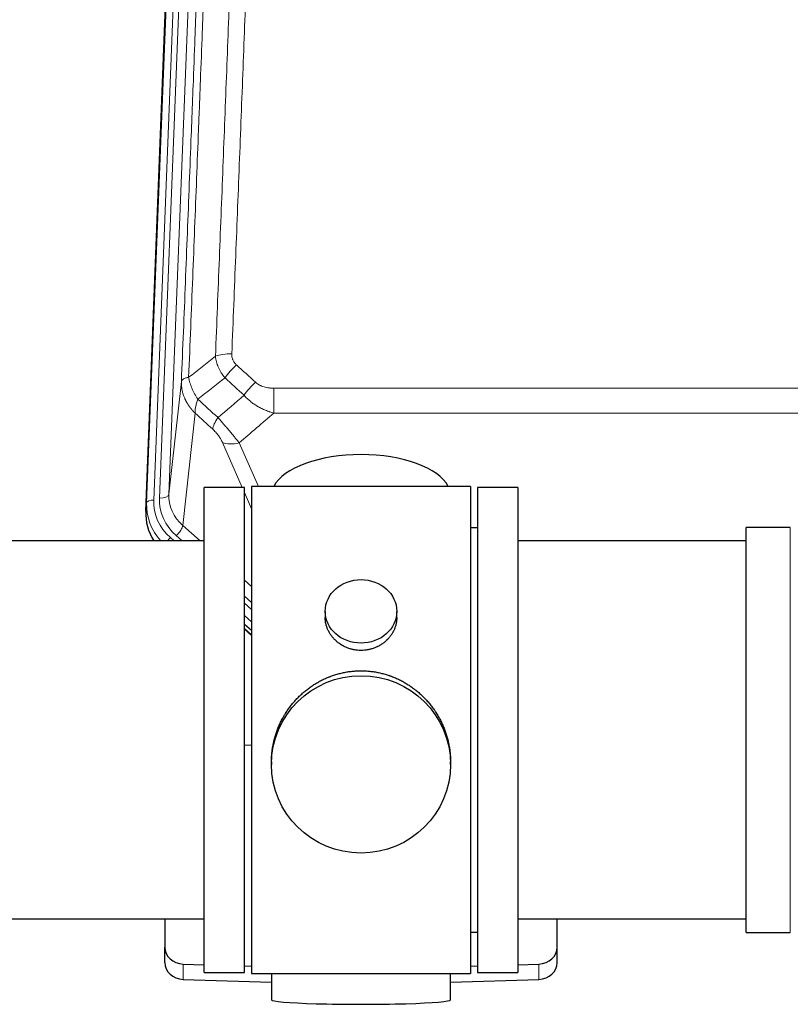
# Model space of a CAD drawing. Header units: inches. Extents: x 0 to 23760, y -13 to 16800.
# Tile 53 of 256: x 4605 to 4929, y 7838 to 8252. Entities that reach past the tile are written whole.
import ezdxf

# ---------------------------------------------------------------- set-up
doc = ezdxf.new("R2010")
doc.units = ezdxf.units.IN
doc.layers.add('1', color=7, linetype='Continuous', true_color=0xffffff)

msp = doc.modelspace()

# ---------------------------------------------------------------- linework, layer by layer
at = {"layer": '1', "color": 110, "linetype": 'Continuous', "lineweight": 13}
for p, q in [((4658.372, 8048.828), (4671.483, 8381.85)), ((4674.477, 8383.07), (4661.366, 8050.048)), ((4663.758, 8050.884), (4676.824, 8382.777)), ((4680.816, 8384.404), (4667.75, 8052.51)), ((4667.75, 8052.51), (4672.998, 8099.916)), ((4711.927, 8097.116), (4945.1, 8097.116)), ((4711.927, 8097.116), (4711.927, 8086.685)), ((4678.812, 8086.565), (4673.588, 8039.365)), ((4945.1, 8086.685), (4711.927, 8086.685)), ((4698.551, 8055.383), (4690.239, 8074.315)), ((4697.301, 8074.165), (4705.358, 8055.813)), ((4702.514, 8046.358), (4699.514, 8053.19)), ((4657.992, 8045.39), (4658.372, 8048.828)), ((4673.588, 8039.365), (4680.895, 8032.883)), ((4929.014, 8028.912), (4929.014, 8038.533)), ((4668.371, 8034.274), (4669.939, 8032.883)), ((4670.763, 8035.109), (4673.272, 8032.883)), ((4929.014, 7868.233), (4929.014, 8028.912)), ((4699.513, 8016.369), (4702.513, 8013.707)), ((4699.514, 8009.607), (4702.513, 8006.946)), ((4699.514, 8006.65), (4702.513, 8003.989)), ((4702.513, 7998.919), (4699.513, 8001.579)), ((4699.513, 7996.071), (4702.513, 7993.411)), ((4673.734, 7848.466), (4673.734, 7854.931)), ((4823.293, 7848.466), (4823.293, 7854.931))]:
    msp.add_line(p, q, dxfattribs=at)
at = {"layer": '1', "color": 2, "linetype": 'Continuous', "lineweight": 25}
for p, q in [((4657.992, 8045.39), (4671.109, 8378.592)), ((4682.514, 7851.383), (4682.514, 8055.383)), ((4699.514, 8055.383), (4682.514, 8055.383)), ((4699.514, 7851.383), (4699.514, 8055.383)), ((4702.514, 8055.813), (4702.514, 7850.953)), ((4794.514, 8055.813), (4702.514, 8055.813)), ((4794.514, 8055.813), (4794.514, 7850.953)), ((4814.514, 8055.383), (4797.514, 8055.383)), ((4797.514, 8055.383), (4797.514, 7851.383)), ((4814.514, 8055.383), (4814.514, 7851.383)), ((4797.514, 8038.383), (4794.514, 8038.383)), ((4929.014, 8038.533), (4910.514, 8038.533)), ((4910.514, 8028.912), (4910.514, 8038.533)), ((4682.514, 8032.883), (4586.514, 8032.883)), ((4910.514, 8032.883), (4814.514, 8032.883)), ((4910.514, 7868.233), (4910.514, 8028.912)), ((4733.466, 8003.252), (4733.466, 8000.679)), ((4763.561, 8000.668), (4763.561, 8003.252)), ((4702.513, 7995.143), (4699.513, 7997.804)), ((4699.513, 7995.804), (4702.513, 7993.143)), ((4702.514, 7946.987), (4699.514, 7946.894)), ((4710.874, 7940.033), (4710.874, 7938.895)), ((4786.153, 7938.895), (4786.153, 7940.032)), ((4586.514, 7873.883), (4682.514, 7873.883)), ((4666.014, 7873.884), (4666.014, 7862.023)), ((4814.514, 7873.883), (4910.514, 7873.883)), ((4831.014, 7862.023), (4831.014, 7873.884)), ((4794.514, 7868.383), (4797.514, 7868.383)), ((4910.514, 7868.233), (4929.014, 7868.233)), ((4666.014, 7855.558), (4666.014, 7862.023)), ((4831.014, 7855.558), (4831.014, 7862.023)), ((4673.734, 7854.931), (4682.514, 7854.659)), ((4699.514, 7854.132), (4702.514, 7854.039)), ((4794.513, 7854.039), (4797.513, 7854.132)), ((4814.513, 7854.659), (4823.293, 7854.931)), ((4673.734, 7848.466), (4710.851, 7847.317)), ((4682.514, 7851.383), (4699.514, 7851.383)), ((4702.514, 7850.953), (4749.81, 7850.953)), ((4710.849, 7850.953), (4710.849, 7839.89)), ((4749.81, 7850.953), (4794.514, 7850.953)), ((4786.177, 7847.317), (4823.293, 7848.466)), ((4786.178, 7839.89), (4786.178, 7850.953)), ((4797.514, 7851.383), (4814.514, 7851.383))]:
    msp.add_line(p, q, dxfattribs=at)
at = {"layer": '1', "color": 110, "linetype": 'Continuous', "lineweight": 13}
for centre, major_axis, ratio, start_param, end_param in [((4694.188, 8107.207), (9.992, -0.404), 0.431453, 1.5882535, 2.3480729), ((4696.16, 8102.614), (-6.729, -7.397), 0.3051216, 4.388767, 5.1358022), ((4704.169, 8095.322), (6.736, 7.391), 0.3030979, 1.2497453, 1.9956357), ((4693.213, 8085.935), (6.719, 7.407), 0.3029797, 1.994528, 2.7400357), ((4697.301, 8080.336), (9.156, 4.02), 0.5833249, 3.617995, 4.4616661), ((4687.777, 8050.165), (-24.034, -0.11), 0.8859493, 6.2442616, 7.0633748), ((4663.758, 8052.731), (-3.997, 0.157), 0.4614673, 1.5889619, 3.1073983), ((4687.777, 8052.012), (-20.033, -0.591), 0.8872905, 6.2219242, 7.0410373), ((4685.385, 8047.944), (27.029, -0.244), 0.8851019, 3.1148362, 3.8326992), ((4661.366, 8048.663), (-2.998, 0.118), 0.4614673, 4.7305545, 6.248991), ((4685.385, 8049.329), (-24.034, -0.11), 0.8859493, 6.2442616, 7.0633748), ((4670.763, 8036.956), (-2.654, -2.992), 0.3265056, 1.2180917, 2.7365282), ((4668.371, 8032.888), (-1.991, -2.244), 0.3265056, 4.3596844, 4.9963838)]:
    msp.add_ellipse(centre, major_axis=major_axis, ratio=ratio, start_param=start_param, end_param=end_param, dxfattribs=at)
at = {"layer": '1', "color": 2, "linetype": 'Continuous', "lineweight": 25}
for centre, major_axis, ratio, start_param, end_param in [((4748.514, 8051.842), (-37.64, 0), 0.4617486, 3.372107, 6.0525728), ((4685.013, 8044.582), (-27.038, -0.124), 0.8859493, 6.2442616, 6.7882167), ((4674.014, 7862.023), (-8, 0), 0.8870108, 0, 1.5358897), ((4823.014, 7862.023), (-8, 0), 0.8870108, 1.6057029, 3.1415927), ((4674.014, 7855.558), (-8, 0), 0.8870108, 0, 1.5358897), ((4823.014, 7855.558), (-8, 0), 0.8870108, 1.6057029, 3.1415927), ((4748.514, 7839.89), (-37.664, 0), 0.0504434, 0, 3.1415927)]:
    msp.add_ellipse(centre, major_axis=major_axis, ratio=ratio, start_param=start_param, end_param=end_param, dxfattribs=at)
for centre, major_axis, ratio in [((4748.514, 8003.252), (15.048, 0), 0.8870108), ((4748.514, 7938.895), (-37.64, 0), 0.9914449)]:
    msp.add_ellipse(centre, major_axis=major_axis, ratio=ratio, dxfattribs=at)
at = {"layer": '1', "color": 110, "linetype": 'Continuous', "lineweight": 13}
for points, knots in [([(4687.305, 8110.564), (4687.863, 8124.377), (4688.965, 8151.872), (4690.575, 8192.724), (4691.618, 8219.698), (4692.39, 8239.831), (4692.773, 8249.873), (4693.152, 8259.878), (4693.404, 8266.54), (4693.529, 8269.867), (4694.153, 8286.481), (4694.645, 8299.702), (4695.372, 8319.426), (4695.612, 8325.982), (4696.088, 8339.056), (4696.324, 8345.574), (4697.027, 8365.072), (4697.949, 8390.919), (4698.841, 8416.464), (4699.279, 8429.162)], [0, 0, 0, 0, 0.125, 0.25, 0.375, 0.375, 0.4375, 0.46875, 0.46875, 0.5, 0.5, 0.625, 0.625, 0.6875, 0.6875, 0.75, 0.75, 0.875, 1, 1, 1, 1]), ([(4706.147, 8430.528), (4705.709, 8417.814), (4704.819, 8392.236), (4703.898, 8366.357), (4703.196, 8346.834), (4702.96, 8340.307), (4702.484, 8327.217), (4702.244, 8320.652), (4701.519, 8300.903), (4701.028, 8287.666), (4700.404, 8271.031), (4700.279, 8267.699), (4700.028, 8261.029), (4699.649, 8251.011), (4699.267, 8240.956), (4698.496, 8220.798), (4697.454, 8193.789), (4695.846, 8152.886), (4694.746, 8125.355), (4694.188, 8111.525)], [0, 0, 0, 0, 0.125, 0.25, 0.25, 0.3125, 0.3125, 0.375, 0.375, 0.5, 0.5, 0.53125, 0.53125, 0.5625, 0.625, 0.625, 0.75, 0.875, 1, 1, 1, 1]), ([(4688.282, 8425.593), (4688.226, 8423.981), (4688.171, 8422.368), (4688.058, 8419.139), (4687.89, 8414.292), (4687.494, 8402.956), (4687.151, 8393.197), (4686.458, 8373.62), (4685.517, 8347.365), (4684.059, 8307.52), (4683.055, 8280.649), (4682.481, 8265.447), (4682.417, 8263.757), (4682.289, 8260.374), (4682.096, 8255.297), (4681.645, 8243.427), (4681.253, 8233.212), (4680.925, 8224.678), (4680.859, 8222.97), (4680.727, 8219.552), (4680.529, 8214.421), (4680.064, 8202.429), (4679.661, 8192.113), (4678.849, 8171.431), (4677.752, 8143.723), (4676.624, 8115.75), (4676.053, 8101.697)], [0, 0, 0, 0, 0.015625, 0.015625, 0.03125, 0.0625, 0.125, 0.125, 0.25, 0.375, 0.5, 0.5, 0.515625, 0.515625, 0.53125, 0.5625, 0.625, 0.625, 0.640625, 0.640625, 0.65625, 0.6875, 0.75, 0.75, 0.875, 1, 1, 1, 1]), ([(4672.998, 8099.916), (4673.567, 8113.916), (4674.692, 8141.784), (4675.786, 8169.387), (4676.595, 8189.991), (4676.997, 8200.269), (4677.461, 8212.215), (4677.659, 8217.326), (4677.79, 8220.731), (4677.856, 8222.433), (4678.184, 8230.935), (4678.574, 8241.111), (4679.024, 8252.936), (4679.216, 8257.995), (4679.344, 8261.365), (4679.407, 8263.048), (4679.98, 8278.192), (4680.981, 8304.961), (4682.436, 8344.654), (4683.842, 8383.888), (4684.748, 8409.737), (4685.193, 8422.585)], [0, 0, 0, 0, 0.125, 0.25, 0.25, 0.3125, 0.34375, 0.359375, 0.359375, 0.375, 0.375, 0.4375, 0.46875, 0.484375, 0.484375, 0.5, 0.5, 0.625, 0.75, 0.875, 1, 1, 1, 1]), ([(4691.338, 8101.447), (4691.047, 8101.791), (4690.77, 8102.142), (4690.441, 8102.589), (4690.377, 8102.679), (4690.248, 8102.86), (4690.185, 8102.951), (4689.999, 8103.224), (4689.878, 8103.408), (4689.529, 8103.961), (4689.094, 8104.707), (4688.721, 8105.471), (4688.466, 8106.05), (4688.384, 8106.244), (4688.268, 8106.536), (4688.23, 8106.634), (4688.157, 8106.83), (4688.121, 8106.929), (4687.949, 8107.419), (4687.828, 8107.812), (4687.621, 8108.597), (4687.448, 8109.383), (4687.341, 8110.17), (4687.305, 8110.564)], [0, 0, 0, 0, 0.125, 0.125, 0.15625, 0.15625, 0.1875, 0.1875, 0.25, 0.25, 0.375, 0.5, 0.5, 0.5625, 0.5625, 0.59375, 0.59375, 0.625, 0.625, 0.75, 0.75, 0.875, 1, 1, 1, 1]), ([(4696.16, 8106.913), (4695.994, 8107.065), (4695.836, 8107.224), (4695.65, 8107.431), (4695.613, 8107.473), (4695.541, 8107.558), (4695.505, 8107.6), (4695.401, 8107.73), (4695.334, 8107.817), (4695.142, 8108.084), (4694.907, 8108.449), (4694.717, 8108.834), (4694.591, 8109.13), (4694.551, 8109.23), (4694.497, 8109.382), (4694.479, 8109.433), (4694.446, 8109.536), (4694.43, 8109.587), (4694.354, 8109.844), (4694.306, 8110.051), (4694.233, 8110.468), (4694.209, 8110.678), (4694.182, 8111.099), (4694.18, 8111.312), (4694.188, 8111.525)], [0, 0, 0, 0, 0.125, 0.125, 0.15625, 0.15625, 0.1875, 0.1875, 0.25, 0.25, 0.375, 0.5, 0.5, 0.5625, 0.5625, 0.59375, 0.59375, 0.625, 0.625, 0.75, 0.75, 0.875, 0.875, 1, 1, 1, 1]), ([(4676.053, 8101.697), (4675.827, 8101.66), (4675.61, 8101.618), (4675.2, 8101.523), (4675.006, 8101.47), (4674.642, 8101.353), (4674.472, 8101.29), (4674.158, 8101.154), (4674.013, 8101.082), (4673.752, 8100.928), (4673.635, 8100.847), (4673.429, 8100.678), (4673.34, 8100.59), (4673.117, 8100.316), (4673.027, 8100.12), (4672.998, 8099.916)], [0, 0, 0, 0, 0.125, 0.125, 0.25, 0.25, 0.375, 0.375, 0.5, 0.5, 0.625, 0.625, 0.75, 0.75, 1, 1, 1, 1]), ([(4679.918, 8092.451), (4679.415, 8093.2), (4678.953, 8093.966), (4678.327, 8095.128), (4678.129, 8095.517), (4677.757, 8096.298), (4677.582, 8096.69), (4677.095, 8097.863), (4676.817, 8098.645), (4676.36, 8100.19), (4676.182, 8100.952), (4676.053, 8101.697)], [0, 0, 0, 0, 0.25, 0.25, 0.375, 0.375, 0.5, 0.5, 0.75, 0.75, 1, 1, 1, 1]), ([(4678.812, 8086.565), (4678.795, 8086.582), (4678.761, 8086.615), (4678.71, 8086.666), (4678.658, 8086.716), (4678.607, 8086.767), (4678.556, 8086.818), (4678.506, 8086.869), (4678.455, 8086.921), (4678.405, 8086.972), (4678.354, 8087.024), (4678.304, 8087.076), (4678.254, 8087.128), (4678.204, 8087.18), (4678.155, 8087.232), (4678.105, 8087.285), (4678.056, 8087.338), (4678.007, 8087.391), (4677.958, 8087.444), (4677.909, 8087.497), (4677.861, 8087.55), (4677.812, 8087.604), (4677.764, 8087.658), (4677.716, 8087.712), (4677.668, 8087.766), (4677.62, 8087.82), (4677.573, 8087.874), (4677.525, 8087.929), (4677.478, 8087.984), (4677.431, 8088.039), (4677.384, 8088.094), (4677.337, 8088.149), (4677.291, 8088.204), (4677.245, 8088.26), (4677.199, 8088.316), (4677.153, 8088.372), (4677.107, 8088.428), (4677.061, 8088.484), (4677.016, 8088.54), (4676.971, 8088.597), (4676.926, 8088.654), (4676.881, 8088.711), (4676.837, 8088.768), (4676.792, 8088.825), (4676.748, 8088.882), (4676.704, 8088.94), (4676.66, 8088.997), (4676.617, 8089.055), (4676.573, 8089.113), (4676.53, 8089.171), (4676.487, 8089.23), (4676.445, 8089.288), (4676.402, 8089.347), (4676.36, 8089.406), (4676.318, 8089.465), (4676.276, 8089.524), (4676.234, 8089.583), (4676.192, 8089.642), (4676.151, 8089.702), (4676.11, 8089.762), (4676.069, 8089.821), (4676.029, 8089.881), (4675.988, 8089.942), (4675.948, 8090.002), (4675.908, 8090.062), (4675.868, 8090.123), (4675.829, 8090.184), (4675.789, 8090.245), (4675.75, 8090.306), (4675.712, 8090.367), (4675.673, 8090.428), (4675.635, 8090.49), (4675.596, 8090.551), (4675.558, 8090.613), (4675.521, 8090.675), (4675.483, 8090.737), (4675.446, 8090.799), (4675.409, 8090.862), (4675.372, 8090.924), (4675.336, 8090.987), (4675.299, 8091.049), (4675.263, 8091.112), (4675.228, 8091.175), (4675.192, 8091.238), (4675.157, 8091.302), (4675.122, 8091.365), (4675.087, 8091.429), (4675.052, 8091.492), (4675.018, 8091.556), (4674.984, 8091.62), (4674.95, 8091.684), (4674.916, 8091.749), (4674.883, 8091.813), (4674.85, 8091.877), (4674.817, 8091.942), (4674.785, 8092.007), (4674.752, 8092.072), (4674.72, 8092.137), (4674.689, 8092.202), (4674.657, 8092.267), (4674.626, 8092.332), (4674.595, 8092.398), (4674.564, 8092.464), (4674.533, 8092.529), (4674.503, 8092.595), (4674.473, 8092.661), (4674.444, 8092.727), (4674.414, 8092.794), (4674.216, 8093.244), (4673.882, 8094.094), (4673.494, 8095.363), (4673.208, 8096.662), (4673.03, 8097.984), (4672.987, 8098.91), (4672.987, 8099.435), (4672.988, 8099.555), (4672.99, 8099.675), (4672.993, 8099.796), (4672.996, 8099.876), (4672.998, 8099.916)], [0, 0, 0, 0, 0.0045083, 0.0090195, 0.0135338, 0.0180512, 0.0225715, 0.0270949, 0.0316214, 0.0361509, 0.0406834, 0.0452189, 0.0497575, 0.0542992, 0.0588439, 0.0633916, 0.0679424, 0.0724963, 0.0770532, 0.0816132, 0.0861762, 0.0907423, 0.0953114, 0.0998837, 0.104459, 0.1090373, 0.1136188, 0.1182033, 0.1227909, 0.1273815, 0.1319753, 0.1365721, 0.141172, 0.145775, 0.1503811, 0.1549903, 0.1596025, 0.1642179, 0.1688364, 0.1734579, 0.1780826, 0.1827103, 0.1873412, 0.1919752, 0.1966123, 0.2012524, 0.2058957, 0.2105422, 0.2151917, 0.2198443, 0.2245001, 0.229159, 0.233821, 0.2384861, 0.2431544, 0.2478258, 0.2525003, 0.2571779, 0.2618587, 0.2665427, 0.2712297, 0.2759199, 0.2806133, 0.2853097, 0.2900094, 0.2947122, 0.2994181, 0.3041272, 0.3088394, 0.3135548, 0.3182733, 0.322995, 0.3277199, 0.3324479, 0.3371791, 0.3419135, 0.346651, 0.3513917, 0.3561355, 0.3608826, 0.3656328, 0.3703861, 0.3751427, 0.3799024, 0.3846654, 0.3894315, 0.3942008, 0.3989732, 0.4037489, 0.4085278, 0.4133098, 0.4180951, 0.4228835, 0.4276751, 0.43247, 0.437268, 0.4420692, 0.4468737, 0.4516813, 0.4564922, 0.4613063, 0.4661235, 0.470944, 0.4757677, 0.4805947, 0.4854248, 0.4902582, 0.4950947, 0.4999345, 0.5888915, 0.6791125, 0.7706071, 0.8633844, 0.9574535, 0.965938, 0.9744348, 0.9829441, 0.9914659, 1, 1, 1, 1]), ([(4711.927, 8097.116), (4711.574, 8097.116), (4711.22, 8097.126), (4710.779, 8097.153), (4710.691, 8097.159), (4710.515, 8097.173), (4710.427, 8097.18), (4710.164, 8097.205), (4709.989, 8097.225), (4709.467, 8097.292), (4709.122, 8097.348), (4708.439, 8097.487), (4708.102, 8097.57), (4707.434, 8097.764), (4707.104, 8097.876), (4706.738, 8098.021), (4706.698, 8098.037), (4706.617, 8098.07), (4706.497, 8098.12), (4706.219, 8098.243), (4705.987, 8098.356), (4705.533, 8098.594), (4705.242, 8098.769), (4704.685, 8099.153), (4704.419, 8099.362), (4704.169, 8099.591)], [0, 0, 0, 0, 0.125, 0.125, 0.15625, 0.15625, 0.1875, 0.1875, 0.25, 0.25, 0.375, 0.375, 0.5, 0.5, 0.625, 0.625, 0.640625, 0.640625, 0.65625, 0.6875, 0.75, 0.75, 0.875, 0.875, 1, 1, 1, 1]), ([(4678.812, 8086.565), (4678.766, 8086.937), (4678.757, 8087.348), (4678.798, 8088.014), (4678.82, 8088.243), (4678.883, 8088.718), (4678.923, 8088.962), (4679.019, 8089.463), (4679.076, 8089.719), (4679.205, 8090.243), (4679.277, 8090.51), (4679.437, 8091.053), (4679.524, 8091.328), (4679.711, 8091.885), (4679.812, 8092.167), (4679.918, 8092.451)], [0, 0, 0, 0, 0.25, 0.25, 0.375, 0.375, 0.5, 0.5, 0.625, 0.625, 0.75, 0.75, 0.875, 0.875, 1, 1, 1, 1]), ([(4711.927, 8086.685), (4711.33, 8086.836), (4710.662, 8087.03), (4709.998, 8087.251), (4709.851, 8087.3), (4709.777, 8087.325), (4709.557, 8087.402), (4709.41, 8087.454), (4708.973, 8087.614), (4708.683, 8087.726), (4707.821, 8088.075), (4707.256, 8088.328), (4706.143, 8088.873), (4705.596, 8089.165), (4704.79, 8089.635), (4704.391, 8089.878), (4703.997, 8090.133), (4703.801, 8090.263), (4703.736, 8090.306), (4703.606, 8090.394), (4703.542, 8090.438), (4702.963, 8090.838), (4702.466, 8091.21), (4701.511, 8091.987), (4701.052, 8092.392), (4700.173, 8093.237), (4699.752, 8093.677), (4699.351, 8094.136)], [0, 0, 0, 0, 0.125, 0.140625, 0.140625, 0.15625, 0.15625, 0.1875, 0.1875, 0.25, 0.25, 0.375, 0.375, 0.5, 0.5, 0.5625, 0.59375, 0.59375, 0.609375, 0.609375, 0.625, 0.625, 0.75, 0.75, 0.875, 0.875, 1, 1, 1, 1]), ([(4697.301, 8074.165), (4696.979, 8074.566), (4696.648, 8074.974), (4695.971, 8075.807), (4695.624, 8076.232), (4695.09, 8076.881), (4694.91, 8077.099), (4694.636, 8077.43), (4694.544, 8077.541), (4694.406, 8077.708), (4694.359, 8077.763), (4694.267, 8077.875), (4694.22, 8077.931), (4693.802, 8078.434), (4693.051, 8079.332), (4692.286, 8080.237), (4691.707, 8080.919), (4691.513, 8081.147), (4691.221, 8081.489), (4691.124, 8081.603), (4690.977, 8081.775), (4690.928, 8081.832), (4690.83, 8081.946), (4690.781, 8082.003), (4690.341, 8082.516), (4689.951, 8082.968), (4689.176, 8083.863), (4688.79, 8084.306), (4688.405, 8084.745)], [0, 0, 0, 0, 0.125, 0.125, 0.25, 0.25, 0.3125, 0.3125, 0.34375, 0.34375, 0.359375, 0.359375, 0.375, 0.375, 0.5, 0.625, 0.625, 0.6875, 0.6875, 0.71875, 0.71875, 0.734375, 0.734375, 0.75, 0.75, 0.875, 0.875, 1, 1, 1, 1]), ([(4686.152, 8079.913), (4686.371, 8079.714), (4686.588, 8079.507), (4687.014, 8079.078), (4687.223, 8078.855), (4687.481, 8078.566), (4687.533, 8078.508), (4687.634, 8078.391), (4687.785, 8078.215), (4687.931, 8078.038), (4688.218, 8077.682), (4688.4, 8077.441), (4688.75, 8076.956), (4688.917, 8076.712), (4689.097, 8076.433), (4689.117, 8076.402), (4689.156, 8076.341), (4689.214, 8076.248), (4689.347, 8076.033), (4689.454, 8075.851), (4689.662, 8075.488), (4689.79, 8075.25), (4690.028, 8074.778), (4690.138, 8074.545), (4690.239, 8074.315)], [0, 0, 0, 0, 0.125, 0.125, 0.25, 0.25, 0.28125, 0.28125, 0.3125, 0.375, 0.375, 0.5, 0.5, 0.625, 0.625, 0.640625, 0.640625, 0.65625, 0.6875, 0.75, 0.75, 0.875, 0.875, 1, 1, 1, 1])]:
    msp.add_open_spline(points, degree=3, knots=knots, dxfattribs=at)
for points in [[(4676.053, 8101.697), (4679.802, 8104.657), (4683.552, 8107.613), (4687.305, 8110.564)], [(4696.16, 8106.913), (4698.83, 8104.474), (4701.5, 8102.034), (4704.169, 8099.591)], [(4691.338, 8101.447), (4687.529, 8098.453), (4683.723, 8095.454), (4679.918, 8092.451)], [(4699.351, 8094.136), (4696.68, 8096.575), (4694.009, 8099.012), (4691.338, 8101.447)], [(4679.918, 8092.451), (4682.747, 8089.885), (4685.576, 8087.316), (4688.405, 8084.745)], [(4688.405, 8084.745), (4692.056, 8087.874), (4695.705, 8091.004), (4699.351, 8094.136)], [(4686.152, 8079.913), (4683.706, 8082.132), (4681.259, 8084.349), (4678.812, 8086.565)], [(4711.927, 8086.685), (4707.055, 8082.509), (4702.18, 8078.336), (4697.301, 8074.165)]]:
    msp.add_open_spline(points, degree=3, dxfattribs=at)
at = {"layer": '1', "color": 2, "linetype": 'Continuous', "lineweight": 25}
for points, knots in [([(4763.561, 8000.67), (4763.561, 8000.24), (4763.537, 7999.807), (4763.477, 7999.261), (4763.464, 7999.15), (4763.433, 7998.93), (4763.383, 7998.6), (4763.32, 7998.272), (4763.176, 7997.62), (4763.056, 7997.19), (4762.772, 7996.339), (4762.606, 7995.918), (4762.323, 7995.294), (4762.223, 7995.087), (4762.09, 7994.83), (4762.064, 7994.778), (4762.009, 7994.676), (4761.927, 7994.523), (4761.841, 7994.372), (4761.55, 7993.872), (4761.298, 7993.484), (4760.753, 7992.731), (4760.462, 7992.366), (4759.995, 7991.836), (4759.835, 7991.663), (4759.586, 7991.407), (4759.46, 7991.28), (4759.331, 7991.155), (4759.245, 7991.072), (4759.201, 7991.031), (4758.807, 7990.662), (4758.442, 7990.352), (4757.684, 7989.767), (4757.291, 7989.492), (4756.477, 7988.977), (4756.056, 7988.738), (4755.512, 7988.462), (4755.402, 7988.408), (4755.181, 7988.302), (4755.069, 7988.25), (4754.733, 7988.099), (4754.507, 7988.004), (4753.824, 7987.735), (4753.362, 7987.577), (4752.424, 7987.305), (4751.948, 7987.191), (4751.224, 7987.053), (4750.981, 7987.012), (4750.614, 7986.96), (4750.491, 7986.944), (4750.306, 7986.922), (4750.244, 7986.915), (4750.121, 7986.902), (4750.059, 7986.896), (4749.503, 7986.843), (4749.011, 7986.82), (4748.028, 7986.819), (4747.538, 7986.842), (4746.56, 7986.934), (4746.073, 7987.002), (4745.465, 7987.117), (4745.344, 7987.142), (4745.101, 7987.193), (4744.739, 7987.275), (4744.382, 7987.37), (4743.675, 7987.574), (4743.213, 7987.731), (4742.307, 7988.087), (4741.863, 7988.286), (4741.211, 7988.616), (4740.996, 7988.731), (4740.678, 7988.911), (4740.572, 7988.973), (4740.362, 7989.098), (4740.259, 7989.162), (4739.745, 7989.485), (4739.351, 7989.761), (4738.593, 7990.345), (4738.23, 7990.653), (4737.536, 7991.301), (4737.205, 7991.641), (4736.85, 7992.042), (4736.811, 7992.087), (4736.734, 7992.177), (4736.619, 7992.312), (4736.357, 7992.631), (4736.144, 7992.911), (4735.734, 7993.477), (4735.482, 7993.864), (4735.019, 7994.657), (4734.809, 7995.064), (4734.525, 7995.688), (4734.435, 7995.898), (4734.309, 7996.218), (4734.269, 7996.324), (4734.191, 7996.538), (4734.153, 7996.645), (4733.974, 7997.18), (4733.854, 7997.611), (4733.662, 7998.477), (4733.589, 7998.912), (4733.516, 7999.569), (4733.497, 7999.788), (4733.479, 8000.118), (4733.472, 8000.283), (4733.468, 8000.448), (4733.466, 8000.559), (4733.466, 8000.614), (4733.466, 8000.672), (4733.466, 8000.674), (4733.466, 8000.677)], [0, 0, 0, 0, 0.0308202, 0.0308202, 0.0386347, 0.0386347, 0.0464491, 0.062078, 0.062078, 0.0933358, 0.0933358, 0.1245936, 0.1245936, 0.1402226, 0.1402226, 0.1441298, 0.1441298, 0.148037, 0.1558515, 0.1558515, 0.1871093, 0.1871093, 0.2183671, 0.2183671, 0.233996, 0.233996, 0.2418105, 0.2457177, 0.2457177, 0.2496249, 0.2496249, 0.2808827, 0.2808827, 0.3121405, 0.3121405, 0.3433983, 0.3433983, 0.3512128, 0.3512128, 0.3590273, 0.3590273, 0.3746562, 0.3746562, 0.405914, 0.405914, 0.4371718, 0.4371718, 0.4528007, 0.4528007, 0.4606152, 0.4606152, 0.4645224, 0.4645224, 0.4684296, 0.4684296, 0.4996874, 0.4996874, 0.5309452, 0.5309452, 0.5622031, 0.5622031, 0.5700175, 0.5700175, 0.577832, 0.5934609, 0.5934609, 0.6247187, 0.6247187, 0.6559765, 0.6559765, 0.6716054, 0.6716054, 0.6794199, 0.6794199, 0.6872343, 0.6872343, 0.7184921, 0.7184921, 0.7497499, 0.7497499, 0.7810078, 0.7810078, 0.784915, 0.784915, 0.7888222, 0.7966367, 0.8122656, 0.8122656, 0.8435234, 0.8435234, 0.8747812, 0.8747812, 0.8904101, 0.8904101, 0.8982246, 0.8982246, 0.906039, 0.906039, 0.9372968, 0.9372968, 0.9685546, 0.9685546, 0.9841835, 0.9841835, 0.991998, 0.9959052, 0.9959052, 0.9998125, 0.9998125, 1, 1, 1, 1]), ([(4710.874, 7939.985), (4710.874, 7939.997), (4710.874, 7940.625), (4710.905, 7941.866), (4711.042, 7943.706), (4711.271, 7945.544), (4711.485, 7946.767), (4711.668, 7947.684), (4711.75, 7948.066), (4711.837, 7948.447), (4711.872, 7948.6), (4711.89, 7948.676), (4711.945, 7948.905), (4712.131, 7949.665), (4712.507, 7951.017), (4713.093, 7952.785), (4713.761, 7954.52), (4714.511, 7956.22), (4715.344, 7957.887), (4715.954, 7958.976), (4716.353, 7959.65), (4716.434, 7959.784), (4716.597, 7960.051), (4716.843, 7960.45), (4717.096, 7960.843), (4717.609, 7961.623), (4718.317, 7962.642), (4719.445, 7964.113), (4720.64, 7965.527), (4721.901, 7966.884), (4722.787, 7967.75), (4723.468, 7968.385), (4723.813, 7968.699), (4724.165, 7969.007), (4724.4, 7969.212), (4724.519, 7969.313), (4725.114, 7969.816), (4726.081, 7970.594), (4727.578, 7971.683), (4729.122, 7972.696), (4730.713, 7973.632), (4732.351, 7974.49), (4733.475, 7975.011), (4734.331, 7975.381), (4734.762, 7975.56), (4735.197, 7975.733), (4735.416, 7975.818), (4735.489, 7975.846), (4735.635, 7975.901), (4736.293, 7976.15), (4737.542, 7976.581), (4739.324, 7977.096), (4741.125, 7977.519), (4742.943, 7977.851), (4744.78, 7978.089), (4746.017, 7978.186), (4746.95, 7978.234), (4747.417, 7978.252), (4747.965, 7978.263), (4748.2, 7978.265), (4748.357, 7978.266), (4748.435, 7978.267), (4748.514, 7978.267)], [0, 0, 0, 0, 0.0006246, 0.0318551, 0.0630856, 0.0943161, 0.1255465, 0.1255465, 0.1411618, 0.1450656, 0.1450656, 0.1489694, 0.1489694, 0.156777, 0.1880075, 0.219238, 0.2504685, 0.2816989, 0.3129294, 0.3441599, 0.3441599, 0.3519675, 0.3519675, 0.3597751, 0.3753904, 0.3753904, 0.4066209, 0.4378513, 0.4690818, 0.5003123, 0.5315428, 0.5315428, 0.547158, 0.5549656, 0.5549656, 0.5627733, 0.5627733, 0.5940037, 0.6252342, 0.6564647, 0.6876952, 0.7189257, 0.7501562, 0.7501562, 0.7657714, 0.773579, 0.773579, 0.7774828, 0.7774828, 0.7813866, 0.8126171, 0.8438476, 0.8750781, 0.9063086, 0.937539, 0.9687695, 0.9687695, 0.9843848, 0.9921924, 0.9960962, 0.9960962, 1, 1, 1, 1]), ([(4748.514, 7978.267), (4749.141, 7978.267), (4750.391, 7978.234), (4752.248, 7978.089), (4754.087, 7977.85), (4755.911, 7977.518), (4757.717, 7977.092), (4758.91, 7976.747), (4759.801, 7976.464), (4760.097, 7976.365), (4760.467, 7976.238), (4760.54, 7976.212), (4760.688, 7976.16), (4760.909, 7976.081), (4761.714, 7975.785), (4763.009, 7975.262), (4764.691, 7974.483), (4766.328, 7973.624), (4767.922, 7972.686), (4769.471, 7971.668), (4770.475, 7970.936), (4771.093, 7970.462), (4771.217, 7970.366), (4771.461, 7970.174), (4771.827, 7969.883), (4772.185, 7969.586), (4772.895, 7968.985), (4773.819, 7968.163), (4775.141, 7966.869), (4776.398, 7965.515), (4777.593, 7964.1), (4778.346, 7963.117), (4778.895, 7962.363), (4779.166, 7961.983), (4779.43, 7961.596), (4779.605, 7961.337), (4779.692, 7961.207), (4780.122, 7960.554), (4780.782, 7959.497), (4781.69, 7957.874), (4782.518, 7956.215), (4783.266, 7954.521), (4783.933, 7952.789), (4784.323, 7951.611), (4784.595, 7950.717), (4784.726, 7950.268), (4784.869, 7949.74), (4784.929, 7949.513), (4784.968, 7949.361), (4784.987, 7949.285), (4785.159, 7948.602), (4785.434, 7947.384), (4785.754, 7945.554), (4785.983, 7943.72), (4786.121, 7941.882), (4786.153, 7940.634), (4786.153, 7939.999), (4786.153, 7939.98)], [0, 0, 0, 0, 0.0312188, 0.0624376, 0.0936563, 0.1248751, 0.1560939, 0.1873127, 0.1873127, 0.2029221, 0.2029221, 0.2068244, 0.2068244, 0.2107268, 0.2185315, 0.2497502, 0.280969, 0.3121878, 0.3434066, 0.3746254, 0.4058442, 0.4058442, 0.4136489, 0.4136489, 0.4214535, 0.4370629, 0.4370629, 0.4682817, 0.4995005, 0.5307193, 0.5619381, 0.5931568, 0.5931568, 0.6087662, 0.6165709, 0.6165709, 0.6243756, 0.6243756, 0.6555944, 0.6868132, 0.718032, 0.7492507, 0.7804695, 0.8116883, 0.8116883, 0.8272977, 0.8351024, 0.8390047, 0.8390047, 0.8429071, 0.8429071, 0.8741259, 0.9053447, 0.9365634, 0.9677822, 0.999001, 1, 1, 1, 1])]:
    msp.add_open_spline(points, degree=3, knots=knots, dxfattribs=at)

doc.saveas('drawing.dxf')
